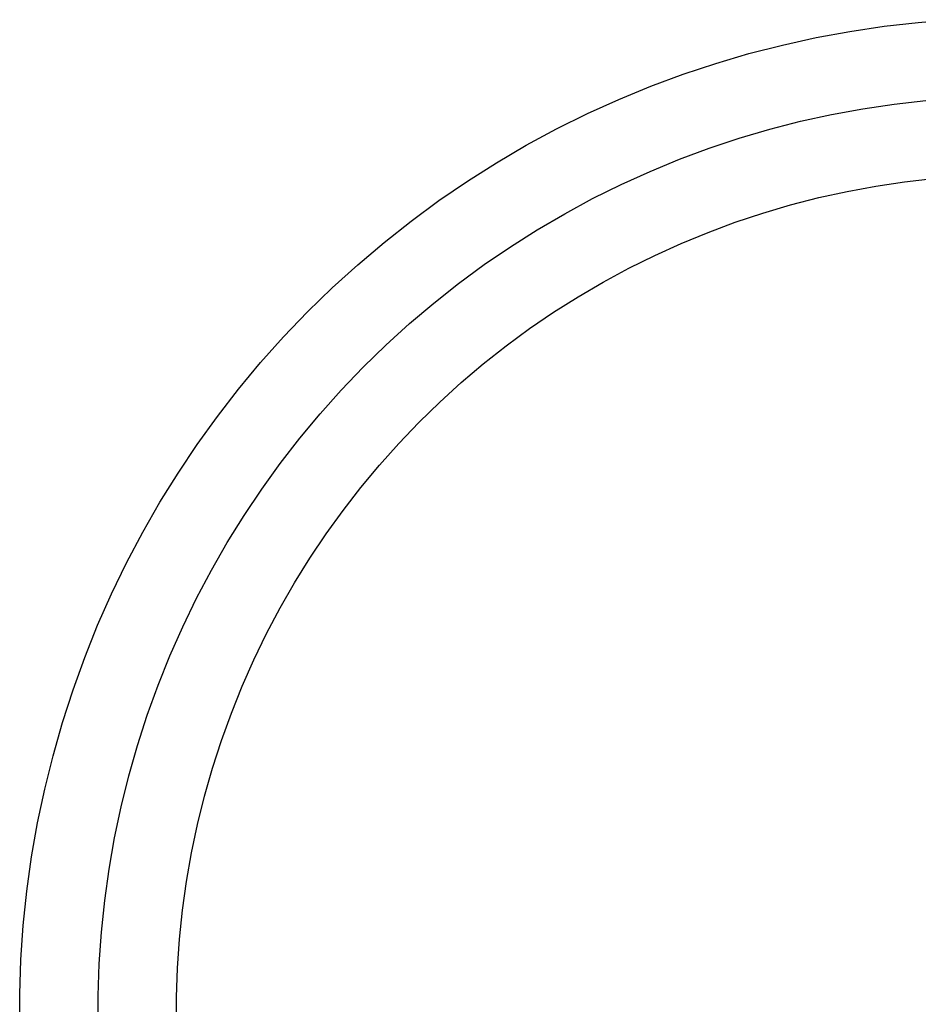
# Model space of a CAD drawing. Header units: millimetres. Extents: x -105 to 105, y -105 to 105.
# Tile 6 of 12: x -9.5 to -0.91, y 0.07 to 9.48. Entities that reach past the tile are written whole.
import ezdxf

# ---------------------------------------------------------------- set-up
doc = ezdxf.new("R2010")
doc.units = ezdxf.units.MM
doc.layers.add('Houglass pot - Extra Small - Ferm Living', color=7, linetype='Continuous', true_color=0x000000)

msp = doc.modelspace()

# ---------------------------------------------------------------- linework, layer by layer
at = {"layer": 'Houglass pot - Extra Small - Ferm Living', "color": 18, "true_color": 0x000000}
for p, q in [((-1.5594, 9.3711, 87.3991), (-1.2332, 9.4196, 87.3991)), ((-1.5594, 9.3711, 68.8857), (-1.2332, 9.4196, 68.8857)), ((-1.5594, 9.3711, 108.8857), (-1.2332, 9.4196, 108.8857)), ((-1.5594, 9.3711, 90.3252), (-1.2332, 9.4196, 90.3252)), ((-1.5594, 9.3711, 78.1424), (-1.2332, 9.4196, 78.1424)), ((-1.5594, 9.3711, 99.6055), (-1.2332, 9.4196, 99.6055)), ((-1.2332, 9.4196, 87.3991), (-0.9055, 9.4567, 87.3991)), ((-1.2332, 9.4196, 68.8857), (-0.9055, 9.4567, 68.8857)), ((-1.2332, 9.4196, 108.8857), (-0.9055, 9.4567, 108.8857)), ((-1.2332, 9.4196, 90.3252), (-0.9055, 9.4567, 90.3252)), ((-1.2332, 9.4196, 78.1424), (-0.9055, 9.4567, 78.1424)), ((-1.2332, 9.4196, 99.6055), (-0.9055, 9.4567, 99.6055)), ((-0.9055, 9.4567, 68.8857), (-0.5768, 9.4825, 68.8857)), ((-0.9055, 9.4567, 108.8857), (-0.5768, 9.4825, 108.8857)), ((-0.9055, 9.4567, 90.3252), (-0.5768, 9.4825, 90.3252)), ((-0.9055, 9.4567, 78.1424), (-0.5768, 9.4825, 78.1424)), ((-0.9055, 9.4567, 99.6055), (-0.5768, 9.4825, 99.6055)), ((-1.8837, 9.3114, 87.3991), (-1.5594, 9.3711, 87.3991)), ((-1.8837, 9.3114, 68.8857), (-1.5594, 9.3711, 68.8857)), ((-1.8837, 9.3114, 108.8857), (-1.5594, 9.3711, 108.8857)), ((-1.8837, 9.3114, 90.3252), (-1.5594, 9.3711, 90.3252)), ((-1.8837, 9.3114, 78.1424), (-1.5594, 9.3711, 78.1424)), ((-1.8837, 9.3114, 99.6055), (-1.5594, 9.3711, 99.6055)), ((-2.5251, 9.1583, 87.3991), (-2.2057, 9.2404, 87.3991)), ((-2.5251, 9.1583, 68.8857), (-2.2057, 9.2404, 68.8857)), ((-2.5251, 9.1583, 108.8857), (-2.2057, 9.2404, 108.8857)), ((-2.5251, 9.1583, 90.3252), (-2.2057, 9.2404, 90.3252)), ((-2.5251, 9.1583, 78.1424), (-2.2057, 9.2404, 78.1424)), ((-2.5251, 9.1583, 99.6055), (-2.2057, 9.2404, 99.6055)), ((-2.2057, 9.2404, 87.3991), (-1.8837, 9.3114, 87.3991)), ((-2.2057, 9.2404, 68.8857), (-1.8837, 9.3114, 68.8857)), ((-2.2057, 9.2404, 108.8857), (-1.8837, 9.3114, 108.8857)), ((-2.2057, 9.2404, 90.3252), (-1.8837, 9.3114, 90.3252)), ((-2.2057, 9.2404, 78.1424), (-1.8837, 9.3114, 78.1424)), ((-2.2057, 9.2404, 99.6055), (-1.8837, 9.3114, 99.6055)), ((-2.8414, 9.0651, 87.3991), (-2.5251, 9.1583, 87.3991)), ((-2.8414, 9.0651, 68.8857), (-2.5251, 9.1583, 68.8857)), ((-2.8414, 9.0651, 108.8857), (-2.5251, 9.1583, 108.8857)), ((-2.8414, 9.0651, 90.3252), (-2.5251, 9.1583, 90.3252)), ((-2.8414, 9.0651, 78.1424), (-2.5251, 9.1583, 78.1424)), ((-2.8414, 9.0651, 99.6055), (-2.5251, 9.1583, 99.6055)), ((-3.1543, 8.961, 87.3991), (-2.8414, 9.0651, 87.3991)), ((-3.1543, 8.961, 68.8857), (-2.8414, 9.0651, 68.8857)), ((-3.1543, 8.961, 108.8857), (-2.8414, 9.0651, 108.8857)), ((-3.1543, 8.961, 90.3252), (-2.8414, 9.0651, 90.3252)), ((-3.1543, 8.961, 78.1424), (-2.8414, 9.0651, 78.1424)), ((-3.1543, 8.961, 99.6055), (-2.8414, 9.0651, 99.6055)), ((-3.4634, 8.8462, 87.3991), (-3.1543, 8.961, 87.3991)), ((-3.4634, 8.8462, 68.8857), (-3.1543, 8.961, 68.8857)), ((-3.4634, 8.8462, 108.8857), (-3.1543, 8.961, 108.8857)), ((-3.4634, 8.8462, 90.3252), (-3.1543, 8.961, 90.3252)), ((-3.4634, 8.8462, 78.1424), (-3.1543, 8.961, 78.1424)), ((-3.4634, 8.8462, 99.6055), (-3.1543, 8.961, 99.6055)), ((-3.7684, 8.7206, 87.3991), (-3.4634, 8.8462, 87.3991)), ((-3.7684, 8.7206, 68.8857), (-3.4634, 8.8462, 68.8857)), ((-3.7684, 8.7206, 108.8857), (-3.4634, 8.8462, 108.8857)), ((-3.7684, 8.7206, 90.3252), (-3.4634, 8.8462, 90.3252)), ((-3.7684, 8.7206, 78.1424), (-3.4634, 8.8462, 78.1424)), ((-3.7684, 8.7206, 99.6055), (-3.4634, 8.8462, 99.6055)), ((-4.0688, 8.5846, 87.3991), (-3.7684, 8.7206, 87.3991)), ((-4.0688, 8.5846, 68.8857), (-3.7684, 8.7206, 68.8857)), ((-4.0688, 8.5846, 108.8857), (-3.7684, 8.7206, 108.8857)), ((-4.0688, 8.5846, 90.3252), (-3.7684, 8.7206, 90.3252)), ((-4.0688, 8.5846, 78.1424), (-3.7684, 8.7206, 78.1424)), ((-4.0688, 8.5846, 99.6055), (-3.7684, 8.7206, 99.6055)), ((-1.4363, 8.6313, 68.8857), (-1.1358, 8.676, 68.8857)), ((-1.4363, 8.6313, 108.8857), (-1.1358, 8.676, 108.8857)), ((-1.1358, 8.676, 68.8857), (-0.834, 8.7102, 68.8857)), ((-1.1358, 8.676, 108.8857), (-0.834, 8.7102, 108.8857)), ((-4.3643, 8.4382, 87.3991), (-4.0688, 8.5846, 87.3991)), ((-4.3643, 8.4382, 68.8857), (-4.0688, 8.5846, 68.8857)), ((-4.3643, 8.4382, 108.8857), (-4.0688, 8.5846, 108.8857)), ((-4.3643, 8.4382, 90.3252), (-4.0688, 8.5846, 90.3252)), ((-4.3643, 8.4382, 78.1424), (-4.0688, 8.5846, 78.1424)), ((-4.3643, 8.4382, 99.6055), (-4.0688, 8.5846, 99.6055)), ((-2.0316, 8.5109, 68.8857), (-1.735, 8.5763, 68.8857)), ((-2.0316, 8.5109, 108.8857), (-1.735, 8.5763, 108.8857)), ((-1.735, 8.5763, 68.8857), (-1.4363, 8.6313, 68.8857)), ((-1.735, 8.5763, 108.8857), (-1.4363, 8.6313, 108.8857)), ((-2.3257, 8.4353, 68.8857), (-2.0316, 8.5109, 68.8857)), ((-2.3257, 8.4353, 108.8857), (-2.0316, 8.5109, 108.8857)), ((-4.6545, 8.2817, 87.3991), (-4.3643, 8.4382, 87.3991)), ((-4.6545, 8.2817, 68.8857), (-4.3643, 8.4382, 68.8857)), ((-4.6545, 8.2817, 108.8857), (-4.3643, 8.4382, 108.8857)), ((-4.6545, 8.2817, 90.3252), (-4.3643, 8.4382, 90.3252)), ((-4.6545, 8.2817, 78.1424), (-4.3643, 8.4382, 78.1424)), ((-4.6545, 8.2817, 99.6055), (-4.3643, 8.4382, 99.6055)), ((-2.6171, 8.3495, 68.8857), (-2.3257, 8.4353, 68.8857)), ((-2.6171, 8.3495, 108.8857), (-2.3257, 8.4353, 108.8857)), ((-2.9053, 8.2536, 68.8857), (-2.6171, 8.3495, 68.8857)), ((-2.9053, 8.2536, 108.8857), (-2.6171, 8.3495, 108.8857)), ((-4.9391, 8.1151, 87.3991), (-4.6545, 8.2817, 87.3991)), ((-4.9391, 8.1151, 68.8857), (-4.6545, 8.2817, 68.8857)), ((-4.9391, 8.1151, 108.8857), (-4.6545, 8.2817, 108.8857)), ((-4.9391, 8.1151, 90.3252), (-4.6545, 8.2817, 90.3252)), ((-4.9391, 8.1151, 78.1424), (-4.6545, 8.2817, 78.1424)), ((-4.9391, 8.1151, 99.6055), (-4.6545, 8.2817, 99.6055)), ((-3.19, 8.1478, 68.8857), (-2.9053, 8.2536, 68.8857)), ((-3.19, 8.1478, 108.8857), (-2.9053, 8.2536, 108.8857)), ((-5.2178, 7.9388, 87.3991), (-4.9391, 8.1151, 87.3991)), ((-5.2178, 7.9388, 68.8857), (-4.9391, 8.1151, 68.8857)), ((-5.2178, 7.9388, 108.8857), (-4.9391, 8.1151, 108.8857)), ((-5.2178, 7.9388, 90.3252), (-4.9391, 8.1151, 90.3252)), ((-5.2178, 7.9388, 78.1424), (-4.9391, 8.1151, 78.1424)), ((-5.2178, 7.9388, 99.6055), (-4.9391, 8.1151, 99.6055)), ((-3.4709, 8.0322, 68.8857), (-3.19, 8.1478, 68.8857)), ((-3.4709, 8.0322, 108.8857), (-3.19, 8.1478, 108.8857)), ((-3.7475, 7.9069, 68.8857), (-3.4709, 8.0322, 68.8857)), ((-3.7475, 7.9069, 108.8857), (-3.4709, 8.0322, 108.8857)), ((-5.4902, 7.7529, 87.3991), (-5.2178, 7.9388, 87.3991)), ((-5.4902, 7.7529, 68.8857), (-5.2178, 7.9388, 68.8857)), ((-5.4902, 7.7529, 108.8857), (-5.2178, 7.9388, 108.8857)), ((-5.4902, 7.7529, 90.3252), (-5.2178, 7.9388, 90.3252)), ((-5.4902, 7.7529, 78.1424), (-5.2178, 7.9388, 78.1424)), ((-5.4902, 7.7529, 99.6055), (-5.2178, 7.9388, 99.6055)), ((-1.3132, 7.8915, 68.8857), (-1.0385, 7.9323, 68.8857)), ((-1.3132, 7.8915, 108.8857), (-1.0385, 7.9323, 108.8857)), ((-1.3132, 7.8915, 88.8857), (-1.0385, 7.9323, 88.8857)), ((-1.0385, 7.9323, 68.8857), (-0.7625, 7.9636, 68.8857)), ((-1.0385, 7.9323, 108.8857), (-0.7625, 7.9636, 108.8857)), ((-1.0385, 7.9323, 88.8857), (-0.7625, 7.9636, 88.8857)), ((-4.0197, 7.772, 68.8857), (-3.7475, 7.9069, 68.8857)), ((-4.0197, 7.772, 108.8857), (-3.7475, 7.9069, 108.8857)), ((-1.8574, 7.7814, 68.8857), (-1.5862, 7.8412, 68.8857)), ((-1.8574, 7.7814, 108.8857), (-1.5862, 7.8412, 108.8857)), ((-1.8574, 7.7814, 88.8857), (-1.5862, 7.8412, 88.8857)), ((-1.5862, 7.8412, 68.8857), (-1.3132, 7.8915, 68.8857)), ((-1.5862, 7.8412, 108.8857), (-1.3132, 7.8915, 108.8857)), ((-1.5862, 7.8412, 88.8857), (-1.3132, 7.8915, 88.8857)), ((-5.7559, 7.5577, 87.3991), (-5.4902, 7.7529, 87.3991)), ((-5.7559, 7.5577, 68.8857), (-5.4902, 7.7529, 68.8857)), ((-5.7559, 7.5577, 108.8857), (-5.4902, 7.7529, 108.8857)), ((-5.7559, 7.5577, 90.3252), (-5.4902, 7.7529, 90.3252)), ((-5.7559, 7.5577, 78.1424), (-5.4902, 7.7529, 78.1424)), ((-5.7559, 7.5577, 99.6055), (-5.4902, 7.7529, 99.6055)), ((-4.287, 7.6278, 68.8857), (-4.0197, 7.772, 68.8857)), ((-4.287, 7.6278, 108.8857), (-4.0197, 7.772, 108.8857)), ((-2.1264, 7.7122, 68.8857), (-1.8574, 7.7814, 68.8857)), ((-2.1264, 7.7122, 108.8857), (-1.8574, 7.7814, 108.8857)), ((-2.1264, 7.7122, 88.8857), (-1.8574, 7.7814, 88.8857)), ((-4.5492, 7.4745, 68.8857), (-4.287, 7.6278, 68.8857)), ((-4.5492, 7.4745, 108.8857), (-4.287, 7.6278, 108.8857)), ((-2.6563, 7.5461, 68.8857), (-2.3928, 7.6338, 68.8857)), ((-2.6563, 7.5461, 108.8857), (-2.3928, 7.6338, 108.8857)), ((-2.6563, 7.5461, 88.8857), (-2.3928, 7.6338, 88.8857)), ((-2.3928, 7.6338, 68.8857), (-2.1264, 7.7122, 68.8857)), ((-2.3928, 7.6338, 108.8857), (-2.1264, 7.7122, 108.8857)), ((-2.3928, 7.6338, 88.8857), (-2.1264, 7.7122, 88.8857)), ((-6.0148, 7.3534, 87.3991), (-5.7559, 7.5577, 87.3991)), ((-6.0148, 7.3534, 68.8857), (-5.7559, 7.5577, 68.8857)), ((-6.0148, 7.3534, 108.8857), (-5.7559, 7.5577, 108.8857)), ((-6.0148, 7.3534, 90.3252), (-5.7559, 7.5577, 90.3252)), ((-6.0148, 7.3534, 78.1424), (-5.7559, 7.5577, 78.1424)), ((-6.0148, 7.3534, 99.6055), (-5.7559, 7.5577, 99.6055)), ((-2.9166, 7.4494, 68.8857), (-2.6563, 7.5461, 68.8857)), ((-2.9166, 7.4494, 108.8857), (-2.6563, 7.5461, 108.8857)), ((-2.9166, 7.4494, 88.8857), (-2.6563, 7.5461, 88.8857)), ((-4.8059, 7.3121, 68.8857), (-4.5492, 7.4745, 68.8857)), ((-4.8059, 7.3121, 108.8857), (-4.5492, 7.4745, 108.8857)), ((-3.1734, 7.3437, 68.8857), (-2.9166, 7.4494, 68.8857)), ((-3.1734, 7.3437, 108.8857), (-2.9166, 7.4494, 108.8857)), ((-3.1734, 7.3437, 88.8857), (-2.9166, 7.4494, 88.8857)), ((-6.2664, 7.1402, 87.3991), (-6.0148, 7.3534, 87.3991)), ((-6.2664, 7.1402, 68.8857), (-6.0148, 7.3534, 68.8857)), ((-6.2664, 7.1402, 108.8857), (-6.0148, 7.3534, 108.8857)), ((-6.2664, 7.1402, 90.3252), (-6.0148, 7.3534, 90.3252)), ((-6.2664, 7.1402, 78.1424), (-6.0148, 7.3534, 78.1424)), ((-6.2664, 7.1402, 99.6055), (-6.0148, 7.3534, 99.6055)), ((-3.4263, 7.2291, 68.8857), (-3.1734, 7.3437, 68.8857)), ((-3.4263, 7.2291, 108.8857), (-3.1734, 7.3437, 108.8857)), ((-3.4263, 7.2291, 88.8857), (-3.1734, 7.3437, 88.8857)), ((-5.0567, 7.1409, 68.8857), (-4.8059, 7.3121, 68.8857)), ((-5.0567, 7.1409, 108.8857), (-4.8059, 7.3121, 108.8857)), ((-3.6752, 7.1059, 68.8857), (-3.4263, 7.2291, 68.8857)), ((-3.6752, 7.1059, 108.8857), (-3.4263, 7.2291, 108.8857)), ((-3.6752, 7.1059, 88.8857), (-3.4263, 7.2291, 88.8857)), ((-6.5104, 6.9184, 87.3991), (-6.2664, 7.1402, 87.3991)), ((-6.5104, 6.9184, 68.8857), (-6.2664, 7.1402, 68.8857)), ((-6.5104, 6.9184, 108.8857), (-6.2664, 7.1402, 108.8857)), ((-6.5104, 6.9184, 90.3252), (-6.2664, 7.1402, 90.3252)), ((-6.5104, 6.9184, 78.1424), (-6.2664, 7.1402, 78.1424)), ((-6.5104, 6.9184, 99.6055), (-6.2664, 7.1402, 99.6055)), ((-5.3015, 6.9611, 68.8857), (-5.0567, 7.1409, 68.8857)), ((-5.3015, 6.9611, 108.8857), (-5.0567, 7.1409, 108.8857)), ((-3.9196, 6.974, 68.8857), (-3.6752, 7.1059, 68.8857)), ((-3.9196, 6.974, 108.8857), (-3.6752, 7.1059, 108.8857)), ((-3.9196, 6.974, 88.8857), (-3.6752, 7.1059, 88.8857)), ((-4.1593, 6.8338, 68.8857), (-3.9196, 6.974, 68.8857)), ((-4.1593, 6.8338, 108.8857), (-3.9196, 6.974, 108.8857)), ((-4.1593, 6.8338, 88.8857), (-3.9196, 6.974, 88.8857)), ((-6.7466, 6.6883, 87.3991), (-6.5104, 6.9184, 87.3991)), ((-6.7466, 6.6883, 68.8857), (-6.5104, 6.9184, 68.8857)), ((-6.7466, 6.6883, 108.8857), (-6.5104, 6.9184, 108.8857)), ((-6.7466, 6.6883, 90.3252), (-6.5104, 6.9184, 90.3252)), ((-6.7466, 6.6883, 78.1424), (-6.5104, 6.9184, 78.1424)), ((-6.7466, 6.6883, 99.6055), (-6.5104, 6.9184, 99.6055)), ((-5.5399, 6.7729, 68.8857), (-5.3015, 6.9611, 68.8857)), ((-5.5399, 6.7729, 108.8857), (-5.3015, 6.9611, 108.8857)), ((-4.3939, 6.6853, 68.8857), (-4.1593, 6.8338, 68.8857)), ((-4.3939, 6.6853, 108.8857), (-4.1593, 6.8338, 108.8857)), ((-4.3939, 6.6853, 88.8857), (-4.1593, 6.8338, 88.8857)), ((-6.9747, 6.4501, 87.3991), (-6.7466, 6.6883, 87.3991)), ((-6.9747, 6.4501, 68.8857), (-6.7466, 6.6883, 68.8857)), ((-6.9747, 6.4501, 108.8857), (-6.7466, 6.6883, 108.8857)), ((-6.9747, 6.4501, 90.3252), (-6.7466, 6.6883, 90.3252)), ((-6.9747, 6.4501, 78.1424), (-6.7466, 6.6883, 78.1424)), ((-6.9747, 6.4501, 99.6055), (-6.7466, 6.6883, 99.6055)), ((-5.7717, 6.5765, 68.8857), (-5.5399, 6.7729, 68.8857)), ((-5.7717, 6.5765, 108.8857), (-5.5399, 6.7729, 108.8857)), ((-4.6233, 6.5288, 68.8857), (-4.3939, 6.6853, 68.8857)), ((-4.6233, 6.5288, 108.8857), (-4.3939, 6.6853, 108.8857)), ((-4.6233, 6.5288, 88.8857), (-4.3939, 6.6853, 88.8857)), ((-5.9964, 6.3722, 68.8857), (-5.7717, 6.5765, 68.8857)), ((-5.9964, 6.3722, 108.8857), (-5.7717, 6.5765, 108.8857)), ((-4.8471, 6.3644, 68.8857), (-4.6233, 6.5288, 68.8857)), ((-4.8471, 6.3644, 108.8857), (-4.6233, 6.5288, 108.8857)), ((-4.8471, 6.3644, 88.8857), (-4.6233, 6.5288, 88.8857)), ((-7.1943, 6.2042, 87.3991), (-6.9747, 6.4501, 87.3991)), ((-7.1943, 6.2042, 68.8857), (-6.9747, 6.4501, 68.8857)), ((-7.1943, 6.2042, 108.8857), (-6.9747, 6.4501, 108.8857)), ((-7.1943, 6.2042, 90.3252), (-6.9747, 6.4501, 90.3252)), ((-7.1943, 6.2042, 78.1424), (-6.9747, 6.4501, 78.1424)), ((-7.1943, 6.2042, 99.6055), (-6.9747, 6.4501, 99.6055)), ((-6.214, 6.1603, 68.8857), (-5.9964, 6.3722, 68.8857)), ((-6.214, 6.1603, 108.8857), (-5.9964, 6.3722, 108.8857)), ((-5.0651, 6.1923, 68.8857), (-4.8471, 6.3644, 68.8857)), ((-5.0651, 6.1923, 108.8857), (-4.8471, 6.3644, 108.8857)), ((-5.0651, 6.1923, 88.8857), (-4.8471, 6.3644, 88.8857)), ((-7.4053, 5.9507, 87.3991), (-7.1943, 6.2042, 87.3991)), ((-7.4053, 5.9507, 68.8857), (-7.1943, 6.2042, 68.8857)), ((-7.4053, 5.9507, 108.8857), (-7.1943, 6.2042, 108.8857)), ((-7.4053, 5.9507, 90.3252), (-7.1943, 6.2042, 90.3252)), ((-7.4053, 5.9507, 78.1424), (-7.1943, 6.2042, 78.1424)), ((-7.4053, 5.9507, 99.6055), (-7.1943, 6.2042, 99.6055)), ((-6.424, 5.9409, 68.8857), (-6.214, 6.1603, 68.8857)), ((-6.424, 5.9409, 108.8857), (-6.214, 6.1603, 108.8857)), ((-5.2769, 6.0128, 68.8857), (-5.0651, 6.1923, 68.8857)), ((-5.2769, 6.0128, 108.8857), (-5.0651, 6.1923, 108.8857)), ((-5.2769, 6.0128, 88.8857), (-5.0651, 6.1923, 88.8857)), ((-7.6074, 5.6901, 87.3991), (-7.4053, 5.9507, 87.3991)), ((-7.6074, 5.6901, 68.8857), (-7.4053, 5.9507, 68.8857)), ((-7.6074, 5.6901, 108.8857), (-7.4053, 5.9507, 108.8857)), ((-7.6074, 5.6901, 90.3252), (-7.4053, 5.9507, 90.3252)), ((-7.6074, 5.6901, 78.1424), (-7.4053, 5.9507, 78.1424)), ((-7.6074, 5.6901, 99.6055), (-7.4053, 5.9507, 99.6055)), ((-6.6264, 5.7144, 68.8857), (-6.424, 5.9409, 68.8857)), ((-6.6264, 5.7144, 108.8857), (-6.424, 5.9409, 108.8857)), ((-5.4824, 5.826, 68.8857), (-5.2769, 6.0128, 68.8857)), ((-5.4824, 5.826, 108.8857), (-5.2769, 6.0128, 108.8857)), ((-5.4824, 5.826, 88.8857), (-5.2769, 6.0128, 88.8857)), ((-5.6813, 5.6323, 68.8857), (-5.4824, 5.826, 68.8857)), ((-5.6813, 5.6323, 108.8857), (-5.4824, 5.826, 108.8857)), ((-5.6813, 5.6323, 88.8857), (-5.4824, 5.826, 88.8857)), ((-7.8003, 5.4227, 87.3991), (-7.6074, 5.6901, 87.3991)), ((-7.8003, 5.4227, 68.8857), (-7.6074, 5.6901, 68.8857)), ((-7.8003, 5.4227, 108.8857), (-7.6074, 5.6901, 108.8857)), ((-7.8003, 5.4227, 90.3252), (-7.6074, 5.6901, 90.3252)), ((-7.8003, 5.4227, 78.1424), (-7.6074, 5.6901, 78.1424)), ((-7.8003, 5.4227, 99.6055), (-7.6074, 5.6901, 99.6055)), ((-6.8207, 5.4809, 68.8857), (-6.6264, 5.7144, 68.8857)), ((-6.8207, 5.4809, 108.8857), (-6.6264, 5.7144, 108.8857)), ((-5.8734, 5.4317, 68.8857), (-5.6813, 5.6323, 68.8857)), ((-5.8734, 5.4317, 108.8857), (-5.6813, 5.6323, 108.8857)), ((-5.8734, 5.4317, 88.8857), (-5.6813, 5.6323, 88.8857)), ((-7.0068, 5.2409, 68.8857), (-6.8207, 5.4809, 68.8857)), ((-7.0068, 5.2409, 108.8857), (-6.8207, 5.4809, 108.8857)), ((-7.9838, 5.1487, 87.3991), (-7.8003, 5.4227, 87.3991)), ((-7.9838, 5.1487, 68.8857), (-7.8003, 5.4227, 68.8857)), ((-7.9838, 5.1487, 108.8857), (-7.8003, 5.4227, 108.8857)), ((-7.9838, 5.1487, 90.3252), (-7.8003, 5.4227, 90.3252)), ((-7.9838, 5.1487, 78.1424), (-7.8003, 5.4227, 78.1424)), ((-7.9838, 5.1487, 99.6055), (-7.8003, 5.4227, 99.6055)), ((-6.0584, 5.2246, 68.8857), (-5.8734, 5.4317, 68.8857)), ((-6.0584, 5.2246, 108.8857), (-5.8734, 5.4317, 108.8857)), ((-6.0584, 5.2246, 88.8857), (-5.8734, 5.4317, 88.8857)), ((-7.1845, 4.9946, 68.8857), (-7.0068, 5.2409, 68.8857)), ((-7.1845, 4.9946, 108.8857), (-7.0068, 5.2409, 108.8857)), ((-6.2361, 5.0111, 68.8857), (-6.0584, 5.2246, 68.8857)), ((-6.2361, 5.0111, 108.8857), (-6.0584, 5.2246, 108.8857)), ((-6.2361, 5.0111, 88.8857), (-6.0584, 5.2246, 88.8857)), ((-8.1577, 4.8685, 87.3991), (-7.9838, 5.1487, 87.3991)), ((-8.1577, 4.8685, 68.8857), (-7.9838, 5.1487, 68.8857)), ((-8.1577, 4.8685, 108.8857), (-7.9838, 5.1487, 108.8857)), ((-8.1577, 4.8685, 90.3252), (-7.9838, 5.1487, 90.3252)), ((-8.1577, 4.8685, 78.1424), (-7.9838, 5.1487, 78.1424)), ((-8.1577, 4.8685, 99.6055), (-7.9838, 5.1487, 99.6055)), ((-7.3535, 4.7422, 68.8857), (-7.1845, 4.9946, 68.8857)), ((-7.3535, 4.7422, 108.8857), (-7.1845, 4.9946, 108.8857)), ((-6.4062, 4.7917, 68.8857), (-6.2361, 5.0111, 68.8857)), ((-6.4062, 4.7917, 108.8857), (-6.2361, 5.0111, 108.8857)), ((-6.4062, 4.7917, 88.8857), (-6.2361, 5.0111, 88.8857)), ((-8.3217, 4.5824, 87.3991), (-8.1577, 4.8685, 87.3991)), ((-8.3217, 4.5824, 68.8857), (-8.1577, 4.8685, 68.8857)), ((-8.3217, 4.5824, 108.8857), (-8.1577, 4.8685, 108.8857)), ((-8.3217, 4.5824, 90.3252), (-8.1577, 4.8685, 90.3252)), ((-8.3217, 4.5824, 78.1424), (-8.1577, 4.8685, 78.1424)), ((-8.3217, 4.5824, 99.6055), (-8.1577, 4.8685, 99.6055)), ((-7.5137, 4.4841, 68.8857), (-7.3535, 4.7422, 68.8857)), ((-7.5137, 4.4841, 108.8857), (-7.3535, 4.7422, 108.8857)), ((-6.5687, 4.5665, 68.8857), (-6.4062, 4.7917, 68.8857)), ((-6.5687, 4.5665, 108.8857), (-6.4062, 4.7917, 108.8857)), ((-6.5687, 4.5665, 88.8857), (-6.4062, 4.7917, 88.8857)), ((-8.4758, 4.2909, 87.3991), (-8.3217, 4.5824, 87.3991)), ((-8.4758, 4.2909, 68.8857), (-8.3217, 4.5824, 68.8857)), ((-8.4758, 4.2909, 108.8857), (-8.3217, 4.5824, 108.8857)), ((-8.4758, 4.2909, 90.3252), (-8.3217, 4.5824, 90.3252)), ((-8.4758, 4.2909, 78.1424), (-8.3217, 4.5824, 78.1424)), ((-8.4758, 4.2909, 99.6055), (-8.3217, 4.5824, 99.6055)), ((-6.7232, 4.3357, 68.8857), (-6.5687, 4.5665, 68.8857)), ((-6.7232, 4.3357, 108.8857), (-6.5687, 4.5665, 108.8857)), ((-6.7232, 4.3357, 88.8857), (-6.5687, 4.5665, 88.8857)), ((-7.6648, 4.2207, 68.8857), (-7.5137, 4.4841, 68.8857)), ((-7.6648, 4.2207, 108.8857), (-7.5137, 4.4841, 108.8857)), ((-6.8696, 4.0998, 68.8857), (-6.7232, 4.3357, 68.8857)), ((-6.8696, 4.0998, 108.8857), (-6.7232, 4.3357, 108.8857)), ((-6.8696, 4.0998, 88.8857), (-6.7232, 4.3357, 88.8857)), ((-8.6196, 3.9941, 87.3991), (-8.4758, 4.2909, 87.3991)), ((-8.6196, 3.9941, 68.8857), (-8.4758, 4.2909, 68.8857)), ((-8.6196, 3.9941, 108.8857), (-8.4758, 4.2909, 108.8857)), ((-8.6196, 3.9941, 90.3252), (-8.4758, 4.2909, 90.3252)), ((-8.6196, 3.9941, 78.1424), (-8.4758, 4.2909, 78.1424)), ((-8.6196, 3.9941, 99.6055), (-8.4758, 4.2909, 99.6055)), ((-7.8066, 3.9521, 68.8857), (-7.6648, 4.2207, 68.8857)), ((-7.8066, 3.9521, 108.8857), (-7.6648, 4.2207, 108.8857)), ((-7.0078, 3.8589, 68.8857), (-6.8696, 4.0998, 68.8857)), ((-7.0078, 3.8589, 108.8857), (-6.8696, 4.0998, 108.8857)), ((-7.0078, 3.8589, 88.8857), (-6.8696, 4.0998, 88.8857)), ((-8.753, 3.6925, 87.3991), (-8.6196, 3.9941, 87.3991)), ((-8.753, 3.6925, 68.8857), (-8.6196, 3.9941, 68.8857)), ((-8.753, 3.6925, 108.8857), (-8.6196, 3.9941, 108.8857)), ((-8.753, 3.6925, 90.3252), (-8.6196, 3.9941, 90.3252)), ((-8.753, 3.6925, 78.1424), (-8.6196, 3.9941, 78.1424)), ((-8.753, 3.6925, 99.6055), (-8.6196, 3.9941, 99.6055)), ((-7.9391, 3.6788, 68.8857), (-7.8066, 3.9521, 68.8857)), ((-7.9391, 3.6788, 108.8857), (-7.8066, 3.9521, 108.8857)), ((-7.1375, 3.6134, 68.8857), (-7.0078, 3.8589, 68.8857)), ((-7.1375, 3.6134, 108.8857), (-7.0078, 3.8589, 108.8857)), ((-7.1375, 3.6134, 88.8857), (-7.0078, 3.8589, 88.8857)), ((-8.8759, 3.3865, 87.3991), (-8.753, 3.6925, 87.3991)), ((-8.8759, 3.3865, 68.8857), (-8.753, 3.6925, 68.8857)), ((-8.8759, 3.3865, 108.8857), (-8.753, 3.6925, 108.8857)), ((-8.8759, 3.3865, 90.3252), (-8.753, 3.6925, 90.3252)), ((-8.8759, 3.3865, 78.1424), (-8.753, 3.6925, 78.1424)), ((-8.8759, 3.3865, 99.6055), (-8.753, 3.6925, 99.6055)), ((-8.062, 3.401, 68.8857), (-7.9391, 3.6788, 68.8857)), ((-8.062, 3.401, 108.8857), (-7.9391, 3.6788, 108.8857)), ((-7.2586, 3.3635, 68.8857), (-7.1375, 3.6134, 68.8857)), ((-7.2586, 3.3635, 108.8857), (-7.1375, 3.6134, 108.8857)), ((-7.2586, 3.3635, 88.8857), (-7.1375, 3.6134, 88.8857)), ((-8.1752, 3.1192, 68.8857), (-8.062, 3.401, 68.8857)), ((-8.1752, 3.1192, 108.8857), (-8.062, 3.401, 108.8857)), ((-8.9881, 3.0764, 87.3991), (-8.8759, 3.3865, 87.3991)), ((-8.9881, 3.0764, 68.8857), (-8.8759, 3.3865, 68.8857)), ((-8.9881, 3.0764, 108.8857), (-8.8759, 3.3865, 108.8857)), ((-8.9881, 3.0764, 90.3252), (-8.8759, 3.3865, 90.3252)), ((-8.9881, 3.0764, 78.1424), (-8.8759, 3.3865, 78.1424)), ((-8.9881, 3.0764, 99.6055), (-8.8759, 3.3865, 99.6055)), ((-7.371, 3.1095, 68.8857), (-7.2586, 3.3635, 68.8857)), ((-7.371, 3.1095, 108.8857), (-7.2586, 3.3635, 108.8857)), ((-7.371, 3.1095, 88.8857), (-7.2586, 3.3635, 88.8857)), ((-8.2785, 2.8336, 68.8857), (-8.1752, 3.1192, 68.8857)), ((-8.2785, 2.8336, 108.8857), (-8.1752, 3.1192, 108.8857)), ((-7.4744, 2.8518, 68.8857), (-7.371, 3.1095, 68.8857)), ((-7.4744, 2.8518, 108.8857), (-7.371, 3.1095, 108.8857)), ((-7.4744, 2.8518, 88.8857), (-7.371, 3.1095, 88.8857)), ((-9.0894, 2.7626, 87.3991), (-8.9881, 3.0764, 87.3991)), ((-9.0894, 2.7626, 68.8857), (-8.9881, 3.0764, 68.8857)), ((-9.0894, 2.7626, 108.8857), (-8.9881, 3.0764, 108.8857)), ((-9.0894, 2.7626, 90.3252), (-8.9881, 3.0764, 90.3252)), ((-9.0894, 2.7626, 78.1424), (-8.9881, 3.0764, 78.1424)), ((-9.0894, 2.7626, 99.6055), (-8.9881, 3.0764, 99.6055)), ((-8.3718, 2.5445, 68.8857), (-8.2785, 2.8336, 68.8857)), ((-8.3718, 2.5445, 108.8857), (-8.2785, 2.8336, 108.8857)), ((-7.5689, 2.5907, 68.8857), (-7.4744, 2.8518, 68.8857)), ((-7.5689, 2.5907, 108.8857), (-7.4744, 2.8518, 108.8857)), ((-7.5689, 2.5907, 88.8857), (-7.4744, 2.8518, 88.8857)), ((-9.1798, 2.4455, 87.3991), (-9.0894, 2.7626, 87.3991)), ((-9.1798, 2.4455, 68.8857), (-9.0894, 2.7626, 68.8857)), ((-9.1798, 2.4455, 108.8857), (-9.0894, 2.7626, 108.8857)), ((-9.1798, 2.4455, 90.3252), (-9.0894, 2.7626, 90.3252)), ((-9.1798, 2.4455, 78.1424), (-9.0894, 2.7626, 78.1424)), ((-9.1798, 2.4455, 99.6055), (-9.0894, 2.7626, 99.6055)), ((-8.4551, 2.2524, 68.8857), (-8.3718, 2.5445, 68.8857)), ((-8.4551, 2.2524, 108.8857), (-8.3718, 2.5445, 108.8857)), ((-7.6543, 2.3264, 68.8857), (-7.5689, 2.5907, 68.8857)), ((-7.6543, 2.3264, 108.8857), (-7.5689, 2.5907, 108.8857)), ((-7.6543, 2.3264, 88.8857), (-7.5689, 2.5907, 88.8857)), ((-9.2592, 2.1254, 87.3991), (-9.1798, 2.4455, 87.3991)), ((-9.2592, 2.1254, 68.8857), (-9.1798, 2.4455, 68.8857)), ((-9.2592, 2.1254, 108.8857), (-9.1798, 2.4455, 108.8857)), ((-9.2592, 2.1254, 90.3252), (-9.1798, 2.4455, 90.3252)), ((-9.2592, 2.1254, 78.1424), (-9.1798, 2.4455, 78.1424)), ((-9.2592, 2.1254, 99.6055), (-9.1798, 2.4455, 99.6055)), ((-7.7304, 2.0594, 68.8857), (-7.6543, 2.3264, 68.8857)), ((-7.7304, 2.0594, 108.8857), (-7.6543, 2.3264, 108.8857)), ((-7.7304, 2.0594, 88.8857), (-7.6543, 2.3264, 88.8857)), ((-8.5282, 1.9576, 68.8857), (-8.4551, 2.2524, 68.8857)), ((-8.5282, 1.9576, 108.8857), (-8.4551, 2.2524, 108.8857)), ((-9.3274, 1.8028, 87.3991), (-9.2592, 2.1254, 87.3991)), ((-9.3274, 1.8028, 68.8857), (-9.2592, 2.1254, 68.8857)), ((-9.3274, 1.8028, 108.8857), (-9.2592, 2.1254, 108.8857)), ((-9.3274, 1.8028, 90.3252), (-9.2592, 2.1254, 90.3252)), ((-9.3274, 1.8028, 78.1424), (-9.2592, 2.1254, 78.1424)), ((-9.3274, 1.8028, 99.6055), (-9.2592, 2.1254, 99.6055)), ((-7.7972, 1.7898, 68.8857), (-7.7304, 2.0594, 68.8857)), ((-7.7972, 1.7898, 108.8857), (-7.7304, 2.0594, 108.8857)), ((-7.7972, 1.7898, 88.8857), (-7.7304, 2.0594, 88.8857)), ((-8.591, 1.6605, 68.8857), (-8.5282, 1.9576, 68.8857)), ((-8.591, 1.6605, 108.8857), (-8.5282, 1.9576, 108.8857)), ((-9.3843, 1.478, 87.3991), (-9.3274, 1.8028, 87.3991)), ((-9.3843, 1.478, 68.8857), (-9.3274, 1.8028, 68.8857)), ((-9.3843, 1.478, 108.8857), (-9.3274, 1.8028, 108.8857)), ((-9.3843, 1.478, 90.3252), (-9.3274, 1.8028, 90.3252)), ((-9.3843, 1.478, 78.1424), (-9.3274, 1.8028, 78.1424)), ((-9.3843, 1.478, 99.6055), (-9.3274, 1.8028, 99.6055)), ((-7.8546, 1.5181, 68.8857), (-7.7972, 1.7898, 68.8857)), ((-7.8546, 1.5181, 108.8857), (-7.7972, 1.7898, 108.8857)), ((-7.8546, 1.5181, 88.8857), (-7.7972, 1.7898, 88.8857)), ((-8.6435, 1.3613, 68.8857), (-8.591, 1.6605, 68.8857)), ((-8.6435, 1.3613, 108.8857), (-8.591, 1.6605, 108.8857)), ((-7.9026, 1.2446, 68.8857), (-7.8546, 1.5181, 68.8857)), ((-7.9026, 1.2446, 108.8857), (-7.8546, 1.5181, 108.8857)), ((-7.9026, 1.2446, 88.8857), (-7.8546, 1.5181, 88.8857)), ((-9.43, 1.1514, 87.3991), (-9.3843, 1.478, 87.3991)), ((-9.43, 1.1514, 68.8857), (-9.3843, 1.478, 68.8857)), ((-9.43, 1.1514, 108.8857), (-9.3843, 1.478, 108.8857)), ((-9.43, 1.1514, 90.3252), (-9.3843, 1.478, 90.3252)), ((-9.43, 1.1514, 78.1424), (-9.3843, 1.478, 78.1424)), ((-9.43, 1.1514, 99.6055), (-9.3843, 1.478, 99.6055)), ((-8.6855, 1.0605, 68.8857), (-8.6435, 1.3613, 68.8857)), ((-8.6855, 1.0605, 108.8857), (-8.6435, 1.3613, 108.8857)), ((-7.941, 0.9696, 68.8857), (-7.9026, 1.2446, 68.8857)), ((-7.941, 0.9696, 108.8857), (-7.9026, 1.2446, 108.8857)), ((-7.941, 0.9696, 88.8857), (-7.9026, 1.2446, 88.8857)), ((-9.4642, 0.8234, 87.3991), (-9.43, 1.1514, 87.3991)), ((-9.4642, 0.8234, 68.8857), (-9.43, 1.1514, 68.8857)), ((-9.4642, 0.8234, 108.8857), (-9.43, 1.1514, 108.8857)), ((-9.4642, 0.8234, 90.3252), (-9.43, 1.1514, 90.3252)), ((-9.4642, 0.8234, 78.1424), (-9.43, 1.1514, 78.1424)), ((-9.4642, 0.8234, 99.6055), (-9.43, 1.1514, 99.6055)), ((-8.7171, 0.7584, 68.8857), (-8.6855, 1.0605, 68.8857)), ((-8.7171, 0.7584, 108.8857), (-8.6855, 1.0605, 108.8857)), ((-7.9699, 0.6934, 68.8857), (-7.941, 0.9696, 68.8857)), ((-7.9699, 0.6934, 108.8857), (-7.941, 0.9696, 108.8857)), ((-7.9699, 0.6934, 88.8857), (-7.941, 0.9696, 88.8857)), ((-9.4871, 0.4944, 87.3991), (-9.4642, 0.8234, 87.3991)), ((-9.4871, 0.4944, 68.8857), (-9.4642, 0.8234, 68.8857)), ((-9.4871, 0.4944, 108.8857), (-9.4642, 0.8234, 108.8857)), ((-9.4871, 0.4944, 90.3252), (-9.4642, 0.8234, 90.3252)), ((-9.4871, 0.4944, 78.1424), (-9.4642, 0.8234, 78.1424)), ((-9.4871, 0.4944, 99.6055), (-9.4642, 0.8234, 99.6055)), ((-8.7381, 0.4554, 68.8857), (-8.7171, 0.7584, 68.8857)), ((-8.7381, 0.4554, 108.8857), (-8.7171, 0.7584, 108.8857)), ((-7.9892, 0.4164, 68.8857), (-7.9699, 0.6934, 68.8857)), ((-7.9892, 0.4164, 108.8857), (-7.9699, 0.6934, 108.8857)), ((-7.9892, 0.4164, 88.8857), (-7.9699, 0.6934, 88.8857)), ((-9.4986, 0.1649, 87.3991), (-9.4871, 0.4944, 87.3991)), ((-9.4986, 0.1649, 68.8857), (-9.4871, 0.4944, 68.8857)), ((-9.4986, 0.1649, 108.8857), (-9.4871, 0.4944, 108.8857)), ((-9.4986, 0.1649, 90.3252), (-9.4871, 0.4944, 90.3252)), ((-9.4986, 0.1649, 78.1424), (-9.4871, 0.4944, 78.1424)), ((-9.4986, 0.1649, 99.6055), (-9.4871, 0.4944, 99.6055)), ((-8.7487, 0.1519, 68.8857), (-8.7381, 0.4554, 68.8857)), ((-8.7487, 0.1519, 108.8857), (-8.7381, 0.4554, 108.8857)), ((-7.9988, 0.1388, 68.8857), (-7.9892, 0.4164, 68.8857)), ((-7.9988, 0.1388, 108.8857), (-7.9892, 0.4164, 108.8857)), ((-7.9988, 0.1388, 88.8857), (-7.9892, 0.4164, 88.8857)), ((-9.4986, -0.1649, 87.3991), (-9.4986, 0.1649, 87.3991)), ((-9.4986, -0.1649, 68.8857), (-9.4986, 0.1649, 68.8857)), ((-9.4986, -0.1649, 108.8857), (-9.4986, 0.1649, 108.8857)), ((-9.4986, -0.1649, 90.3252), (-9.4986, 0.1649, 90.3252)), ((-9.4986, -0.1649, 78.1424), (-9.4986, 0.1649, 78.1424)), ((-9.4986, -0.1649, 99.6055), (-9.4986, 0.1649, 99.6055)), ((-8.7487, -0.1519, 68.8857), (-8.7487, 0.1519, 68.8857)), ((-8.7487, -0.1519, 108.8857), (-8.7487, 0.1519, 108.8857)), ((-7.9988, -0.1388, 68.8857), (-7.9988, 0.1388, 68.8857)), ((-7.9988, -0.1388, 108.8857), (-7.9988, 0.1388, 108.8857)), ((-7.9988, -0.1388, 88.8857), (-7.9988, 0.1388, 88.8857))]:
    msp.add_line(p, q, dxfattribs=at)

doc.saveas('drawing.dxf')
